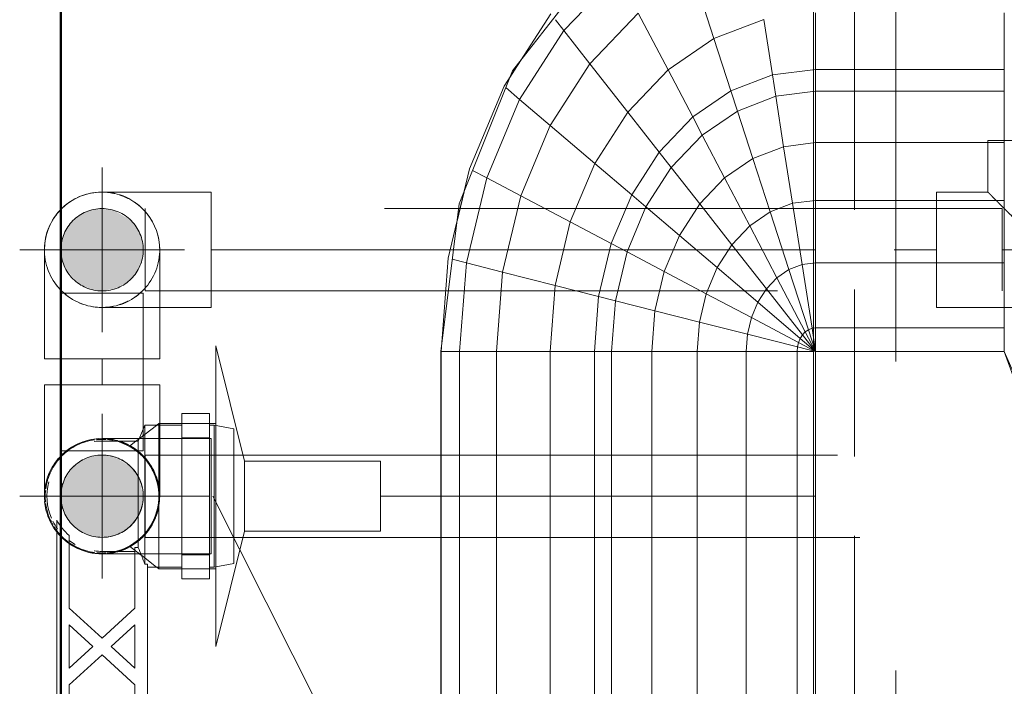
# Model space of a CAD drawing. Header units: millimetres. Extents: x -121 to 19418, y 4737 to 43947.
# Tile 29 of 42: x 13168 to 13407, y 40646 to 40808. Entities that reach past the tile are written whole.
import ezdxf

# ---------------------------------------------------------------- set-up
doc = ezdxf.new("R2010")
doc.units = ezdxf.units.MM
for name, pattern in [('ADSK_Осевая', [700, 500, -100, 0, -100]), ('ADSK_Скрыто', [300, 150, -150]), ('ADSK_Штриховая_ш3 п1_5', [225, 150, -75])]:
    doc.linetypes.add(name, pattern=pattern)
for name, color, linetype, lineweight in [('A-DETL-____-HDLN', 90, 'ADSK_Скрыто', 9), ('A-DETL-____-MBND', 5, 'ADSK_Штриховая_ш3 п1_5', 20), ('A-WALL-____-MCUT', 113, 'Continuous', 50), ('A-WALL-____-OTLN', 113, 'Continuous', 20), ('M-EQPM-____-OTLN', 50, 'Continuous', 20), ('P-PIPE-____-CNTR', 3, 'ADSK_Осевая', 20), ('P-PIPE-____-IDEN', 2, 'Continuous', 20), ('P-PIPE-____-OTLN', 3, 'Continuous', 20)]:
    doc.layers.add(name, color=color, linetype=linetype, lineweight=lineweight)

# ---------------------------------------------------------------- blocks, each defined once
blk = doc.blocks.new('Прямая форма - 83 new-610915-В_Этаж 04_Водопровод')
at = {"layer": 'A-WALL-____-MCUT', "color": 53}
blk.add_line((0, -50), (1843.81, -50), dxfattribs=at)
blk = doc.blocks.new('Прямая форма - SW - 013-610916-В_Этаж 04_Водопровод')
blk.add_blockref('Прямая форма - 83 new-610915-В_Этаж 04_Водопровод', (0, 0))
blk = doc.blocks.new('Прямая форма - 83 new-608916-В_Этаж 04_Водопровод')
at = {"layer": 'M-EQPM-____-OTLN', "color": 9}
for p, q in [((21.39, -92.32), (118.83, -92.32)), ((118.83, -92.28), (21.4, -92.28)), ((154.66, -96.74), (118.83, -92.28)), ((118.83, -92.32), (118.83, -96.84)), ((118.83, -92.32), (141.45, -94.07)), ((118.83, -96.84), (118.83, -92.32)), ((141.2, -95.06), (140.32, -98.51)), ((141.45, -94.07), (163.2, -99.24)), ((118.83, -96.84), (21.06, -96.84)), ((118.83, -96.84), (118.83, -105.76)), ((140.32, -98.51), (118.83, -96.84)), ((118.83, -105.76), (118.83, -96.84)), ((157.58, -97.91), (150.5, -96.22)), ((186.98, -109.66), (154.66, -96.74)), ((140.32, -98.51), (138.11, -107.25)), ((160.99, -103.42), (140.32, -98.51)), ((162.8, -99.99), (160.99, -103.42)), ((163.2, -99.24), (183.25, -107.65)), ((160.99, -103.42), (156.64, -111.66)), ((180.04, -111.41), (160.99, -103.42)), ((118.83, -105.76), (18.71, -105.76)), ((118.83, -105.76), (118.83, -118.79)), ((138.11, -107.25), (118.83, -105.76)), ((118.83, -118.79), (118.83, -105.76)), ((138.11, -107.25), (134.86, -120.03)), ((156.64, -111.66), (138.11, -107.25)), ((182.92, -108.03), (180.04, -111.41)), ((183.25, -107.65), (200.82, -118.96)), ((189.8, -111.86), (185.36, -109.01)), ((212.64, -129.78), (186.98, -109.66)), ((156.64, -111.66), (150.29, -123.7)), ((173.73, -118.82), (156.64, -111.66)), ((180.04, -111.41), (173.73, -118.82)), ((196.74, -122.16), (180.04, -111.41)), ((118.83, -118.79), (16.37, -118.79)), ((118.83, -118.79), (118.83, -129.56)), ((134.86, -120.03), (118.83, -118.79)), ((118.83, -129.56), (118.83, -118.79)), ((173.73, -118.82), (164.5, -129.66)), ((188.7, -128.46), (173.73, -118.82)), ((134.86, -120.03), (132.18, -130.59)), ((150.29, -123.7), (134.86, -120.03)), ((199.35, -120.11), (196.74, -122.16)), ((150.29, -123.7), (145.03, -133.65)), ((164.5, -129.66), (150.29, -123.7)), ((196.74, -122.16), (188.7, -128.46)), ((210.44, -135.26), (196.74, -122.16)), ((188.7, -128.46), (176.96, -137.68)), ((200.99, -140.21), (188.7, -128.46)), ((118.83, -129.56), (15, -129.56)), ((118.83, -129.56), (118.83, -133.71)), ((132.18, -130.59), (118.83, -129.56)), ((118.83, -133.71), (118.83, -129.56)), ((132.18, -130.59), (131.15, -134.66)), ((145.03, -133.65), (132.18, -130.59)), ((164.5, -129.66), (156.87, -138.61)), ((176.96, -137.68), (164.5, -129.66)), ((118.83, -133.71), (14.47, -133.71)), ((118.83, -133.71), (118.83, -143.5)), ((131.15, -134.66), (118.83, -133.71)), ((118.83, -143.5), (118.83, -133.71)), ((145.03, -133.65), (143.01, -137.48)), ((156.87, -138.61), (145.03, -133.65)), ((131.15, -134.66), (128.72, -144.27)), ((143.01, -137.48), (131.15, -134.66)), ((143.01, -137.48), (138.23, -146.53)), ((153.93, -142.06), (143.01, -137.48)), ((156.87, -138.61), (153.93, -142.06)), ((167.24, -145.29), (156.87, -138.61)), ((176.96, -137.68), (167.24, -145.29)), ((187.18, -147.45), (176.96, -137.68)), ((200.99, -140.21), (187.18, -147.45)), ((153.93, -142.06), (146.99, -150.2)), ((163.51, -148.22), (153.93, -142.06)), ((118.83, -143.5), (13.23, -143.5)), ((118.83, -143.5), (118.83, -154.51)), ((128.72, -144.27), (118.83, -143.5)), ((118.83, -154.51), (118.83, -143.5)), ((128.72, -144.27), (125.98, -155.06)), ((138.23, -146.53), (128.72, -144.27)), ((167.24, -145.29), (163.51, -148.22)), ((175.76, -153.43), (167.24, -145.29)), ((138.23, -146.53), (132.86, -156.7)), ((146.99, -150.2), (138.23, -146.53)), ((163.51, -148.22), (154.68, -155.15)), ((171.37, -155.74), (163.51, -148.22)), ((187.18, -147.45), (175.76, -153.43)), ((194.78, -158.6), (187.18, -147.45)), ((146.99, -150.2), (139.2, -159.35)), ((154.68, -155.15), (146.99, -150.2)), ((118.83, -154.51), (11.83, -154.51)), ((118.83, -154.51), (118.83, -166.38)), ((125.98, -155.06), (118.83, -154.51)), ((118.83, -166.38), (118.83, -154.51)), ((125.98, -155.06), (123.03, -166.71)), ((132.86, -156.7), (125.98, -155.06)), ((154.68, -155.15), (144.76, -162.93)), ((160.98, -161.18), (154.68, -155.15)), ((175.76, -153.43), (171.37, -155.74)), ((182.09, -162.72), (175.76, -153.43)), ((210.13, -153.61), (194.78, -158.6)), ((132.86, -156.7), (127.07, -167.67)), ((139.2, -159.35), (132.86, -156.7)), ((171.37, -155.74), (160.98, -161.18)), ((177.21, -164.3), (171.37, -155.74)), ((139.2, -159.35), (130.79, -169.23)), ((144.76, -162.93), (139.2, -159.35)), ((194.78, -158.6), (182.09, -162.72)), ((199.45, -170.69), (194.78, -158.6)), ((160.98, -161.18), (149.32, -167.29)), ((165.67, -168.05), (160.98, -161.18)), ((144.76, -162.93), (134.05, -171.33)), ((149.32, -167.29), (144.76, -162.93)), ((177.21, -164.3), (165.67, -168.05)), ((182.09, -162.72), (177.21, -164.3)), ((180.8, -173.6), (177.21, -164.3)), ((185.98, -172.79), (182.09, -162.72)), ((118.83, -166.38), (9.11, -166.38)), ((118.83, -166.38), (118.83, -178.78)), ((123.03, -166.71), (118.83, -166.38)), ((118.83, -178.78), (118.83, -166.38)), ((123.03, -166.71), (119.94, -178.86)), ((127.07, -167.67), (123.03, -166.71)), ((149.32, -167.29), (136.73, -173.89)), ((152.71, -172.26), (149.32, -167.29)), ((127.07, -167.67), (121.02, -179.12)), ((130.79, -169.23), (122.01, -179.53)), ((130.79, -169.23), (127.07, -167.67)), ((134.05, -171.33), (130.79, -169.23)), ((165.67, -168.05), (152.71, -172.26)), ((168.55, -175.51), (165.67, -168.05)), ((134.05, -171.33), (122.88, -180.09)), ((136.73, -173.89), (134.05, -171.33)), ((199.45, -170.69), (185.98, -172.79)), ((136.73, -173.89), (123.59, -180.77)), ((138.72, -176.81), (136.73, -173.89)), ((152.71, -172.26), (138.72, -176.81)), ((154.8, -177.66), (152.71, -172.26)), ((180.8, -173.6), (168.55, -175.51)), ((185.98, -172.79), (180.8, -173.6)), ((182.02, -183.27), (180.8, -173.6)), ((187.3, -183.27), (185.98, -172.79)), ((138.72, -176.81), (124.12, -181.55)), ((139.94, -179.98), (138.72, -176.81)), ((168.55, -175.51), (154.8, -177.66)), ((169.53, -183.27), (168.55, -175.51)), ((118.83, -178.78), (-118.83, -178.78)), ((118.83, -178.78), (118.83, -182.73)), ((119.94, -178.86), (118.83, -178.78)), ((118.83, -182.73), (118.83, -178.78)), ((119.94, -178.86), (118.83, -183.27)), ((121.02, -179.12), (118.83, -183.27)), ((121.02, -179.12), (119.94, -178.86)), ((122.01, -179.53), (121.02, -179.12)), ((154.8, -177.66), (139.94, -179.98)), ((155.5, -183.27), (154.8, -177.66)), ((122.01, -179.53), (118.83, -183.27)), ((122.88, -180.09), (118.83, -183.27)), ((123.59, -180.77), (118.83, -183.27)), ((124.12, -181.55), (118.83, -183.27)), ((122.88, -180.09), (122.01, -179.53)), ((123.59, -180.77), (122.88, -180.09)), ((124.12, -181.55), (123.59, -180.77)), ((124.45, -182.4), (124.12, -181.55)), ((139.94, -179.98), (124.45, -182.4)), ((140.36, -183.27), (139.94, -179.98)), ((5.34, -182.73), (118.83, -182.73)), ((118.83, -183.27), (7.85, -183.27)), ((124.45, -182.4), (118.83, -183.27)), ((118.83, -229.07), (118.83, -183.27)), ((118.83, -183.27), (124.56, -183.27)), ((124.56, -183.27), (118.83, -183.27)), ((118.83, -183.27), (118.83, -229.07)), ((124.56, -183.27), (124.45, -182.4)), ((124.56, -229.09), (124.56, -183.27)), ((124.56, -183.27), (140.36, -183.27)), ((140.36, -183.27), (124.56, -183.27)), ((140.36, -229.09), (140.36, -183.27)), ((140.36, -183.27), (155.5, -183.27)), ((155.5, -183.27), (140.36, -183.27)), ((155.5, -229.09), (155.5, -183.27)), ((155.5, -183.27), (169.53, -183.27)), ((169.53, -183.27), (155.5, -183.27)), ((169.53, -229.09), (169.53, -183.27)), ((169.53, -183.27), (182.02, -183.27)), ((182.02, -183.27), (169.53, -183.27)), ((182.02, -229.09), (182.02, -183.27)), ((182.02, -183.27), (187.3, -183.27)), ((187.3, -183.27), (182.02, -183.27)), ((187.3, -229.09), (187.3, -183.27)), ((187.3, -183.27), (201.03, -183.27)), ((201.03, -183.27), (187.3, -183.27)), ((118.83, -229.09), (49.02, -254.19)), ((73.23, -249.09), (118.83, -229.07)), ((124.56, -229.09), (118.83, -229.09)), ((140.36, -229.09), (124.56, -229.09)), ((155.5, -229.09), (140.36, -229.09)), ((169.53, -229.09), (155.5, -229.09)), ((182.02, -229.09), (169.53, -229.09)), ((187.3, -229.09), (182.02, -229.09)), ((201.03, -229.09), (187.3, -229.09))]:
    blk.add_line(p, q, dxfattribs=at)
blk = doc.blocks.new('Прямая форма - FU - 054-611796-В_Этаж 04_Водопровод')
blk.add_blockref('Прямая форма - 83 new-608916-В_Этаж 04_Водопровод', (0, 0))
blk = doc.blocks.new('83 new_ifc_RVT-1-В_Этаж 04_Водопровод')
at = {"layer": 'A-WALL-____-OTLN', "color": 9, "linetype": 'ADSK_Штриховая_ш3 п1_5', "lineweight": 20, "rotation": 90}
blk.add_blockref('Прямая форма - SW - 013-610916-В_Этаж 04_Водопровод', (25560.28, 40175.83), dxfattribs=at)
at = {"layer": 'M-EQPM-____-OTLN', "color": 9, "linetype": 'ADSK_Штриховая_ш3 п1_5', "lineweight": 20, "rotation": 90}
blk.add_blockref('Прямая форма - FU - 054-611796-В_Этаж 04_Водопровод', (25610.28, 40608.41), dxfattribs=at)
blk = doc.blocks.new('ADSK_Полипропилен_Отвод - Универсальный-V17-В_Этаж 04_Водопровод')
at = {"layer": 'P-PIPE-____-OTLN', "color": 150}
for p, q in [((25606.28, 40751.93), (25606.28, 40725.43)), ((25634.28, 40725.43), (25634.28, 40751.93)), ((25606.28, 40725.43), (25620.28, 40725.43)), ((25620.28, 40725.43), (25634.28, 40725.43))]:
    blk.add_line(p, q, dxfattribs=at)
for start, end in [(90, 180), (80.9787, 90), (0, 77.1738)]:
    blk.add_arc((25620.28, 40751.93), 14, start, end, dxfattribs=at)
blk = doc.blocks.new('ADSK_Полипропилен_Отвод - Универсальный-V26-В_Этаж 04_Водопровод')
at = {"layer": 'A-DETL-____-MBND', "color": 150}
for p, q in [((0, 14), (-26.5, 14)), ((-26.5, 14), (-26.5, -14)), ((14, -26.5), (14, 0)), ((-26.5, -14), (-14, -14)), ((-14, -14), (-14, -26.5)), ((-14, -26.5), (14, -26.5))]:
    blk.add_line(p, q, dxfattribs=at)
at = {"layer": 'A-DETL-____-MBND', "color": 150, "flags": 128}
blk.add_lwpolyline([(14, 0), (13.99, 0.56), (13.96, 1.12), (13.9, 1.68), (13.82, 2.23), (13.72, 2.78), (13.6, 3.33), (13.45, 3.87), (13.29, 4.4), (13.1, 4.93), (12.89, 5.45), (12.67, 5.96), (12.42, 6.46), (12.15, 6.96), (11.86, 7.44), (11.55, 7.9), (11.23, 8.36), (10.89, 8.8), (10.53, 9.23), (10.15, 9.64), (9.75, 10.04), (9.34, 10.43), (8.92, 10.79), (8.48, 11.14), (8.03, 11.47), (7.56, 11.78), (7.09, 12.07), (6.6, 12.35), (6.1, 12.6), (5.59, 12.84), (5.07, 13.05), (4.55, 13.24), (4.01, 13.41), (3.47, 13.56), (2.93, 13.69), (2.38, 13.8), (1.83, 13.88), (1.27, 13.94), (0.71, 13.98), (0.15, 14), (0, 14)], dxfattribs=at)
at = {"layer": 'A-DETL-____-MBND', "color": 150}
blk.add_open_spline([(-14, -14), (-13.99, -14), (-13.92, -13.93), (-13.71, -13.72), (-13.5, -13.5), (-13.23, -13.23), (-12.9, -12.91), (-12.53, -12.54), (-12.12, -12.12), (-11.69, -11.68), (-11.2, -11.2), (-10.69, -10.7), (-10.16, -10.16), (-9.62, -9.61), (-8.85, -8.85), (-8.05, -8.05), (-7.24, -7.23), (-6.4, -6.4), (-4.9, -4.9), (-2.69, -2.7), (-0.9, -0.89), (0, 0)], degree=3, knots=[0, 0, 0, 0, 0.071429, 0.107143, 0.142857, 0.178571, 0.214286, 0.25, 0.285714, 0.321429, 0.357143, 0.392857, 0.428571, 0.464286, 0.5, 0.571429, 0.607143, 0.642857, 0.714286, 0.857143, 1, 1, 1, 1], dxfattribs=at)
blk = doc.blocks.new('VTp_724_0 Водорозетка двойная - VTp_724_0-V15-В_Этаж 04_Водопровод')
at = {"layer": 'A-DETL-____-HDLN'}
for p, q in [((-77.18, -8.8), (-67.82, -8.8)), ((67.82, -8.8), (77.19, -8.8))]:
    blk.add_line(p, q, dxfattribs=at)
at = {"layer": 'M-EQPM-____-OTLN'}
for p, q in [((66.71, 11), (-66.71, 11)), ((-62.98, 8), (-45.3, 8)), ((-45.3, 8), (-38.02, 0)), ((-36, 2.23), (-41.25, 8)), ((-41.25, 8), (-30.75, 8)), ((-30.75, 8), (-36, 2.23)), ((-33.98, 0), (-26.7, 8)), ((-26.7, 8), (-9.3, 8)), ((-9.3, 8), (-2.02, 0)), ((0, 2.23), (-5.25, 8)), ((-5.25, 8), (5.25, 8)), ((5.25, 8), (0, 2.23)), ((2.02, 0), (9.3, 8)), ((9.3, 8), (26.7, 8)), ((26.7, 8), (33.98, 0)), ((36, 2.23), (30.75, 8)), ((30.75, 8), (41.25, 8)), ((41.25, 8), (36, 2.23)), ((38.02, 0), (45.3, 8)), ((45.3, 8), (62.98, 8)), ((-38.02, 0), (-45.3, -8)), ((-26.7, -8), (-33.98, 0)), ((-2.02, 0), (-9.3, -8)), ((9.3, -8), (2.02, 0)), ((33.98, 0), (26.7, -8)), ((45.3, -8), (38.02, 0)), ((-85.9, 0), (-85.9, -8.8)), ((-59.1, -8), (-59.1, 0)), ((-41.25, -8), (-36, -2.23)), ((-36, -2.23), (-30.75, -8)), ((-5.25, -8), (0, -2.23)), ((0, -2.23), (5.25, -8)), ((30.75, -8), (36, -2.23)), ((36, -2.23), (41.25, -8)), ((59.1, 0), (59.1, -8)), ((85.9, -8.8), (85.9, 0)), ((-85.9, -8.8), (-89.75, -10.4)), ((-85.9, -8.8), (-83.2, -8.8)), ((-82.84, -8.8), (-77.23, -8.8)), ((-67.77, -8.8), (-60.07, -8.8)), ((-45.3, -8), (-60.07, -8)), ((-60.07, -8), (-60.07, -8.8)), ((-30.75, -8), (-41.25, -8)), ((-9.3, -8), (-26.7, -8)), ((5.25, -8), (-5.25, -8)), ((26.7, -8), (9.3, -8)), ((41.25, -8), (30.75, -8)), ((60.07, -8), (45.3, -8)), ((60.07, -8.8), (60.07, -8)), ((60.07, -8.8), (67.77, -8.8)), ((77.23, -8.8), (85.9, -8.8)), ((89.75, -10.4), (85.9, -8.8)), ((-89.75, -10.4), (-89.75, -19.4)), ((-89.75, -10.4), (-55.99, -10.4)), ((-55.99, -10.4), (-55.99, -11)), ((-55.99, -11), (55.99, -11)), ((-55.25, -19.4), (-55.25, -11)), ((55.25, -11), (55.25, -19.4)), ((55.99, -10.4), (89.75, -10.4)), ((55.99, -11), (55.99, -10.4)), ((89.75, -19.4), (89.75, -10.4)), ((-92.58, -19.4), (-86.7, -19.4)), ((-92.58, -26.1), (-92.58, -19.4)), ((-86.7, -19.4), (-72.5, -19.4)), ((-86.7, -26.1), (-86.7, -19.4)), ((-72.5, -19.4), (-58.3, -19.4)), ((-72.5, -26.1), (-72.5, -19.4)), ((-58.3, -19.4), (-52.42, -19.4)), ((-58.3, -19.4), (-58.3, -26.1)), ((-52.42, -26.1), (-52.42, -19.4)), ((52.42, -19.4), (58.3, -19.4)), ((52.42, -26.1), (52.42, -19.4)), ((58.3, -19.4), (72.5, -19.4)), ((58.3, -26.1), (58.3, -19.4)), ((72.5, -19.4), (86.7, -19.4)), ((72.5, -26.1), (72.5, -19.4)), ((86.7, -19.4), (92.58, -19.4)), ((86.7, -19.4), (86.7, -26.1)), ((92.58, -26.1), (92.58, -19.4)), ((-86.7, -26.1), (-92.58, -26.1)), ((-89.75, -26.1), (-89.75, -27.2)), ((-72.5, -26.1), (-86.7, -26.1)), ((-58.3, -26.1), (-72.5, -26.1)), ((-52.42, -26.1), (-58.3, -26.1)), ((-55.25, -27.2), (-55.25, -26.1)), ((58.3, -26.1), (52.42, -26.1)), ((55.25, -26.1), (55.25, -27.2)), ((72.5, -26.1), (58.3, -26.1)), ((86.7, -26.1), (72.5, -26.1)), ((92.58, -26.1), (86.7, -26.1)), ((89.75, -27.2), (89.75, -26.1)), ((-89.75, -27.2), (-88.85, -32)), ((-89.75, -27.2), (-55.25, -27.2)), ((-56.15, -32), (-55.25, -27.2)), ((55.25, -27.2), (56.15, -32)), ((55.25, -27.2), (89.75, -27.2)), ((88.85, -32), (89.75, -27.2)), ((-88.85, -32), (-56.15, -32)), ((56.15, -32), (88.85, -32))]:
    blk.add_line(p, q, dxfattribs=at)
for centre, radius, start, end in [((-72.5, 0), 13.4, 66.3552, 120), ((72.5, 0), 13.4, 75, 113.6489), ((-72.5, 0), 13.4, 53.6935, 63.1064), ((72.5, 0), 13.4, 116.8936, 126.3065), ((-72.5, 0), 13.4, 32.6742, 37.0264), ((-72.5, 0), 13.4, 31.2223, 36.9182), ((-72.5, 0), 13.4, 29.2091, 36.6564), ((72.5, 0), 13.4, 143.3436, 150.7909), ((72.5, 0), 13.4, 143.0818, 148.7777), ((72.5, 0), 13.4, 142.9736, 147.3258), ((-72.5, 0), 13.4, 171.7848, 180), ((-72.5, 0), 13.4, 360, 8.1679), ((-72.5, 0), 13.4, 0, 7.4391), ((72.5, 0), 13.4, 171.8321, 180), ((72.5, 0), 13.4, 172.5609, 180), ((72.5, 0), 13.4, 0, 8.2152), ((-212.07, -402.15), 421.7, 68.2764, 68.8715), ((212.07, -402.15), 421.7, 111.1285, 111.7236)]:
    blk.add_arc(centre, radius, start, end, dxfattribs=at)
for points in [[(-66.71, 11), (-65.99, 10.62), (-64.66, 9.75), (-63.51, 8.62), (-62.98, 8)], [(62.98, 8), (63.51, 8.62), (64.66, 9.75), (65.99, 10.62), (66.71, 11)]]:
    blk.add_open_spline(points, degree=3, dxfattribs=at)
blk = doc.blocks.new('PP-R Вентиль с хромированной рукояткой Белый - PP-R Вентиль с хромированной рукояткой Белый-1617546-В_Этаж 04_Водопровод')
at = {"layer": 'A-DETL-____-HDLN', "color": 140}
for p, q in [((25633.5, 40709.3), (25629.4, 40706.13)), ((25634.08, 40709.75), (25633.63, 40709.4)), ((25634.23, 40709.75), (25634.08, 40709.75)), ((25634.08, 40709.75), (25634.08, 40692.1)), ((25646.33, 40709.75), (25639.73, 40709.75)), ((25647.88, 40709.23), (25647.88, 40674.88)), ((25628.52, 40705.45), (25626.94, 40704.24)), ((25629.24, 40706.01), (25628.65, 40705.55)), ((25634.08, 40692.1), (25634.08, 40674.72)), ((25626.94, 40679.97), (25629.76, 40677.79)), ((25629.91, 40677.67), (25633.5, 40674.9)), ((25633.63, 40674.8), (25634.08, 40674.45)), ((25639.73, 40674.45), (25646.33, 40674.45))]:
    blk.add_line(p, q, dxfattribs=at)
for radius, start, end in [(13.8, 97.3449, 135), (13.8, 90, 95.7116), (13.8, 86.099, 90), (13.8, 45, 84.9944), (13.8, 135, 172.6551), (10, 90, 270), (10, 270, 90), (13.8, 38.3473, 45), (13.8, 322.6352, 37.3592), (13.8, 174.2884, 180), (13.8, 180, 185.7116), (13.8, 187.3449, 210.6209), (13.8, 211.7256, 225), (13.8, 225, 262.6551), (13.8, 275.0056, 321.6583), (13.8, 264.744, 270), (13.8, 270, 273.901)]:
    blk.add_arc((25620.28, 40692.1), radius, start, end, dxfattribs=at)
for points, knots in [([(25634.08, 40692.1), (25634.08, 40693.07), (25633.93, 40694.46), (25633.56, 40695.91), (25633.3, 40696.69), (25633.09, 40697.25), (25632.86, 40697.79), (25632.54, 40698.47), (25632.1, 40699.25), (25631.64, 40699.96), (25631.25, 40700.48), (25630.87, 40700.96), (25630.38, 40701.52), (25629.6, 40702.31), (25628.87, 40702.92), (25628.22, 40703.39), (25627.62, 40703.8), (25627.17, 40704.06), (25626.97, 40704.17), (25626.92, 40704.2), (25626.97, 40704.17), (25627.07, 40704.12), (25627.14, 40704.08)], [0, 0, 0, 0, 0.0555556, 0.0833333, 0.0972222, 0.1111111, 0.125, 0.1388889, 0.1666667, 0.1944444, 0.2083333, 0.2222222, 0.25, 0.2777778, 0.3333333, 0.3611111, 0.3888889, 0.4444444, 0.4722222, 0.5, 0.5277778, 0.5555556, 0.5555556, 0.5555556, 0.5555556]), ([(25633.09, 40697.25), (25633.16, 40697.07), (25633.3, 40696.69), (25633.56, 40695.91), (25633.72, 40695.29), (25633.81, 40694.86)], [0.88888889, 0.88888889, 0.88888889, 0.88888889, 0.90277778, 0.91666667, 0.94444444, 0.94444444, 0.94444444, 0.94444444]), ([(25627.14, 40680.13), (25627.28, 40680.21), (25627.62, 40680.4), (25628.22, 40680.81), (25628.87, 40681.28), (25629.6, 40681.9), (25630.38, 40682.68), (25630.87, 40683.24), (25631.25, 40683.73), (25631.64, 40684.24), (25632.1, 40684.95), (25632.54, 40685.73), (25632.86, 40686.41), (25633.09, 40686.95), (25633.3, 40687.51), (25633.56, 40688.29), (25633.93, 40689.75), (25634.08, 40691.13), (25634.08, 40692.1)], [0.5555556, 0.5555556, 0.5555556, 0.5555556, 0.6111111, 0.6388889, 0.6666667, 0.7222222, 0.75, 0.7777778, 0.7916667, 0.8055556, 0.8333333, 0.8611111, 0.875, 0.8888889, 0.9027778, 0.9166667, 0.9444444, 1, 1, 1, 1]), ([(25633.81, 40689.35), (25633.72, 40688.92), (25633.56, 40688.29), (25633.3, 40687.51), (25633.16, 40687.13), (25633.09, 40686.95)], [0.05555556, 0.05555556, 0.05555556, 0.05555556, 0.08333333, 0.09722222, 0.11111111, 0.11111111, 0.11111111, 0.11111111]), ([(25627.04, 40680.07), (25627.02, 40680.06), (25626.96, 40680.02), (25626.92, 40680), (25626.96, 40680.02), (25627.02, 40680.06), (25627.04, 40680.07)], [0.45985836, 0.45985836, 0.45985836, 0.45985836, 0.47222222, 0.5, 0.52777778, 0.53992102, 0.53992102, 0.53992102, 0.53992102])]:
    blk.add_open_spline(points, degree=3, knots=knots, dxfattribs=at)
at = {"layer": 'P-PIPE-____-OTLN', "color": 150}
for p, q in [((25654.88, 40700.6), (25647.88, 40728.6)), ((25647.88, 40728.6), (25647.88, 40709.28)), ((25639.68, 40709.75), (25634.28, 40709.75)), ((25647.88, 40709.75), (25646.38, 40709.75)), ((25687.88, 40700.6), (25654.88, 40700.6)), ((25654.88, 40700.6), (25654.88, 40683.6)), ((25687.88, 40683.6), (25687.88, 40700.6)), ((25647.88, 40655.6), (25654.88, 40683.6)), ((25654.88, 40683.6), (25687.88, 40683.6)), ((25634.08, 40674.72), (25634.08, 40674.45)), ((25634.08, 40674.45), (25639.68, 40674.45)), ((25646.38, 40674.45), (25647.88, 40674.45)), ((25647.88, 40674.83), (25647.88, 40655.6))]:
    blk.add_line(p, q, dxfattribs=at)
blk = doc.blocks.new('ADSK_Полипропилен_Отвод - Универсальный-V19-В_Этаж 04_Водопровод')
at = {"layer": 'A-DETL-____-HDLN', "color": 140}
for p, q in [((25620.28, 40761.93), (25620.28, 40741.93)), ((25620.28, 40737.93), (25634.13, 40737.93))]:
    blk.add_line(p, q, dxfattribs=at)
at = {"layer": 'A-DETL-____-HDLN', "color": 140, "flags": 128}
for points in [[(25606.49, 40749.55), (25606.4, 40750.1), (25606.34, 40750.66)], [(25607.68, 40745.83), (25607.45, 40746.34), (25607.23, 40746.86), (25607.04, 40747.38)], [(25609.86, 40742.59), (25609.49, 40743.01), (25609.15, 40743.45), (25608.81, 40743.9), (25608.8, 40743.92)], [(25612.38, 40740.38), (25611.92, 40740.7), (25611.48, 40741.04), (25611.05, 40741.4)], [(25615.88, 40738.64), (25615.35, 40738.83), (25614.83, 40739.04), (25614.32, 40739.26)], [(25619.16, 40737.97), (25618.61, 40738.03), (25618.05, 40738.11), (25617.5, 40738.21)]]:
    blk.add_lwpolyline(points, dxfattribs=at)
at = {"layer": 'A-DETL-____-HDLN', "color": 140}
for radius, start, end in [(14, 77.3774, 80.7751), (10, 90, 270), (10, 270, 90), (14, 181.5599, 358.4401)]:
    blk.add_arc((25620.28, 40751.93), radius, start, end, dxfattribs=at)
for points in [[(25628.13, 40740.34), (25628.33, 40740.47), (25628.74, 40740.76), (25629.32, 40741.23), (25629.89, 40741.74), (25630.26, 40742.11), (25630.44, 40742.3)], [(25620.28, 40737.93), (25621.18, 40737.93), (25622.08, 40738.02), (25622.97, 40738.19)]]:
    blk.add_open_spline(points, degree=3, dxfattribs=at)
blk.add_open_spline([(25624.48, 40738.57), (25624.86, 40738.69), (25625.6, 40738.96), (25626.33, 40739.3), (25626.69, 40739.48)], degree=3, knots=[0.2241092, 0.2241092, 0.2241092, 0.2241092, 0.2857143, 0.3456864, 0.3456864, 0.3456864, 0.3456864], dxfattribs=at)
at = {"layer": 'A-DETL-____-MBND', "color": 150}
for p, q in [((25646.78, 40765.93), (25620.28, 40765.93)), ((25646.78, 40751.93), (25646.78, 40765.93)), ((25646.78, 40737.93), (25646.78, 40751.93)), ((25634.18, 40737.93), (25646.78, 40737.93))]:
    blk.add_line(p, q, dxfattribs=at)
at = {"layer": 'A-DETL-____-MBND', "color": 150, "flags": 128}
for points in [[(25614.05, 40764.47), (25614.55, 40764.7), (25615.07, 40764.92), (25615.59, 40765.12)], [(25617.76, 40765.7), (25618.31, 40765.79), (25618.86, 40765.86), (25619.42, 40765.9)], [(25611.25, 40762.62), (25611.68, 40762.98), (25612.13, 40763.31), (25612.59, 40763.63)], [(25608.64, 40759.71), (25608.96, 40760.17), (25609.3, 40760.62), (25609.66, 40761.05)], [(25607.13, 40756.72), (25607.33, 40757.24), (25607.55, 40757.76), (25607.8, 40758.26)], [(25606.32, 40752.9), (25606.37, 40753.46), (25606.44, 40754.01), (25606.53, 40754.56)]]:
    blk.add_lwpolyline(points, dxfattribs=at)
at = {"layer": 'A-DETL-____-MBND', "color": 150}
for start, end in [(80.9787, 180), (0, 77.1738)]:
    blk.add_arc((25620.28, 40751.93), 14, start, end, dxfattribs=at)
blk.add_open_spline([(25622.97, 40765.67), (25622.08, 40765.84), (25621.18, 40765.93), (25620.28, 40765.93)], degree=3, dxfattribs=at)
for points, knots in [([(25626.69, 40764.38), (25626.33, 40764.56), (25625.6, 40764.9), (25624.86, 40765.17), (25624.48, 40765.29)], [0.6543136, 0.6543136, 0.6543136, 0.6543136, 0.7142857, 0.7758908, 0.7758908, 0.7758908, 0.7758908]), ([(25630.44, 40761.56), (25630.26, 40761.75), (25629.89, 40762.12), (25629.13, 40762.8), (25628.54, 40763.25), (25628.13, 40763.53)], [0.4285714, 0.4285714, 0.4285714, 0.4285714, 0.4642857, 0.5, 0.5714286, 0.5714286, 0.5714286, 0.5714286])]:
    blk.add_open_spline(points, degree=3, knots=knots, dxfattribs=at)
blk = doc.blocks.new('ADSK_Полипропилен_Отвод - Универсальный-V20-В_Этаж 04_Водопровод')
at = {"layer": 'A-DETL-____-HDLN', "color": 140}
for p, q in [((25646.78, 40706.1), (25620.66, 40706.1)), ((25646.78, 40692.1), (25646.78, 40706.1)), ((25620.28, 40702.1), (25620.28, 40682.1)), ((25646.78, 40678.1), (25646.78, 40692.1)), ((25609.23, 40683.51), (25609.15, 40683.62)), ((25620.28, 40678.1), (25646.78, 40678.1))]:
    blk.add_line(p, q, dxfattribs=at)
at = {"layer": 'A-DETL-____-HDLN', "color": 140, "flags": 128}
for points in [[(25614.05, 40704.64), (25614.55, 40704.88), (25615.07, 40705.09), (25615.59, 40705.29)], [(25617.76, 40705.87), (25618.31, 40705.96), (25618.86, 40706.03), (25619.42, 40706.07)], [(25611.25, 40702.79), (25611.68, 40703.15), (25612.13, 40703.48), (25612.59, 40703.8)], [(25608.64, 40699.88), (25608.96, 40700.34), (25609.3, 40700.79), (25609.66, 40701.22)], [(25607.13, 40696.89), (25607.33, 40697.41), (25607.55, 40697.93), (25607.8, 40698.43)], [(25606.32, 40693.07), (25606.37, 40693.63), (25606.44, 40694.18), (25606.53, 40694.73)], [(25609.86, 40682.76), (25609.49, 40683.18), (25609.33, 40683.38)], [(25612.38, 40680.55), (25611.92, 40680.87), (25611.48, 40681.22), (25611.05, 40681.58)], [(25615.88, 40678.81), (25615.35, 40679), (25614.83, 40679.21), (25614.32, 40679.43)], [(25619.16, 40678.15), (25618.61, 40678.2), (25618.05, 40678.28), (25617.5, 40678.38)]]:
    blk.add_lwpolyline(points, dxfattribs=at)
at = {"layer": 'A-DETL-____-HDLN', "color": 140}
for radius, start, end in [(14, 74.2133, 75), (14, 60, 73.1492), (14, 0, 60), (10, 90, 270), (10, 30, 90), (10, 28.5979, 30), (10, 15, 27.6353), (10, 345, 15), (14, 286.8508, 0), (10, 332.3683, 345), (10, 270, 330), (10, 330, 331.3927), (14, 217.9149, 285.7867)]:
    blk.add_arc((25620.28, 40692.1), radius, start, end, dxfattribs=at)
for points in [[(25622.97, 40705.84), (25622.56, 40705.92), (25622.14, 40705.98), (25621.72, 40706.03)], [(25628.13, 40680.51), (25628.33, 40680.64), (25628.74, 40680.93), (25629.32, 40681.4), (25629.89, 40681.91), (25630.26, 40682.28), (25630.44, 40682.47)], [(25620.28, 40678.1), (25621.18, 40678.1), (25622.08, 40678.19), (25622.97, 40678.36)]]:
    blk.add_open_spline(points, degree=3, dxfattribs=at)
for points, knots in [([(25626.69, 40704.55), (25626.33, 40704.73), (25625.6, 40705.07), (25624.86, 40705.34), (25624.48, 40705.46)], [0.6543136, 0.6543136, 0.6543136, 0.6543136, 0.7142857, 0.7758908, 0.7758908, 0.7758908, 0.7758908]), ([(25630.44, 40701.73), (25630.26, 40701.92), (25629.89, 40702.29), (25629.13, 40702.97), (25628.54, 40703.42), (25628.13, 40703.7)], [0.4285714, 0.4285714, 0.4285714, 0.4285714, 0.4642857, 0.5, 0.5714286, 0.5714286, 0.5714286, 0.5714286]), ([(25624.48, 40678.75), (25624.86, 40678.86), (25625.6, 40679.13), (25626.33, 40679.47), (25626.69, 40679.65)], [0.2241092, 0.2241092, 0.2241092, 0.2241092, 0.2857143, 0.3456864, 0.3456864, 0.3456864, 0.3456864])]:
    blk.add_open_spline(points, degree=3, knots=knots, dxfattribs=at)
at = {"layer": 'A-DETL-____-MBND', "color": 150}
blk.add_line((25609.15, 40683.62), (25608.81, 40684.07), dxfattribs=at)
at = {"layer": 'A-DETL-____-MBND', "color": 150, "flags": 128}
for points in [[(25606.49, 40689.72), (25606.4, 40690.28), (25606.34, 40690.83)], [(25607.68, 40686), (25607.45, 40686.51), (25607.23, 40687.03), (25607.04, 40687.55)]]:
    blk.add_lwpolyline(points, dxfattribs=at)

msp = doc.modelspace()

# ---------------------------------------------------------------- hatches: boundary and pattern name
at = {"layer": 'P-PIPE-____-OTLN'}
for points in [[(13187.71, 40741.93), (13190.81, 40742.48), (13193.57, 40743.92), (13194.79, 40744.86), (13196.37, 40746.93), (13197.37, 40749.34), (13197.71, 40751.93), (13197.37, 40754.52), (13196.37, 40756.93), (13194.79, 40759), (13190.81, 40761.38), (13190.3, 40761.59), (13187.71, 40761.93), (13185.13, 40761.59), (13182.71, 40760.59), (13180.64, 40759), (13179.05, 40756.93), (13178.05, 40754.52), (13177.71, 40751.93), (13178.05, 40749.34), (13179.05, 40746.93), (13181.86, 40743.92), (13182.71, 40743.27), (13185.13, 40742.27)], [(13187.71, 40682.1), (13190.81, 40682.65), (13192.71, 40683.44), (13194.79, 40685.03), (13196.37, 40687.1), (13197.37, 40689.51), (13197.71, 40692.1), (13196.81, 40696.05), (13196.37, 40697.1), (13194.79, 40699.17), (13190.81, 40701.55), (13190.3, 40701.76), (13187.71, 40702.1), (13185.13, 40701.76), (13182.71, 40700.76), (13180.64, 40699.17), (13178.62, 40696.05), (13178.05, 40694.69), (13177.71, 40692.1), (13178.05, 40689.51), (13179.05, 40687.1), (13180.64, 40685.03), (13182.71, 40683.44), (13185.13, 40682.44)], [(13187.71, 40682.1), (13190.81, 40682.65), (13192.71, 40683.44), (13194.79, 40685.03), (13196.37, 40687.1), (13197.37, 40689.51), (13197.71, 40692.1), (13196.81, 40696.05), (13196.37, 40697.1), (13194.79, 40699.17), (13190.81, 40701.55), (13190.3, 40701.76), (13187.71, 40702.1), (13185.13, 40701.76), (13182.71, 40700.76), (13180.64, 40699.17), (13178.62, 40696.05), (13178.05, 40694.69), (13177.71, 40692.1), (13178.05, 40689.51), (13179.05, 40687.1), (13180.64, 40685.03), (13182.71, 40683.44), (13185.13, 40682.44)]]:
    msp.add_hatch(color=256, dxfattribs=at).paths.add_polyline_path(points)

# ---------------------------------------------------------------- linework, layer by layer
at = {"layer": 'A-DETL-____-HDLN', "color": 140}
for p, q in [((13198.21, 40761.93), (13198.21, 40761.21)), ((13198.21, 40761.04), (13198.21, 40741.93)), ((13406.31, 40741.93), (13406.31, 40761.93)), ((13197.71, 40741.43), (13177.71, 40741.43)), ((13198.21, 40741.93), (13201.66, 40741.93)), ((13197.71, 40703.1), (13197.71, 40708.26)), ((13201.71, 40703.1), (13201.71, 40709.3)), ((13177.71, 40703.1), (13179.15, 40703.1)), ((13179.29, 40703.1), (13197.71, 40703.1)), ((13201.71, 40692.1), (13201.71, 40703.1)), ((13221.85, 40702.1), (13198.21, 40702.1)), ((13198.21, 40702.1), (13198.21, 40682.1)), ((13198.21, 40682.1), (13221.67, 40682.1))]:
    msp.add_line(p, q, dxfattribs=at)
for radius, start, end in [(14, 74.2133, 75), (14, 60, 73.1492), (14, 286.8508, 60), (10, 90, 270), (10, 118.2311, 123.6161), (10, 30, 90), (10, 56.3839, 61.7689), (10, 132.2133, 138.783), (10, 41.217, 47.7867), (10, 146.8039, 153.3926), (10, 26.6074, 33.1961), (10, 28.5979, 30), (10, 15, 27.6353), (10, 161.4061, 167.9884), (10, 12.0116, 18.5939), (10, 345, 15), (10, 176.0254, 182.5745), (10, 357.4255, 3.9746), (10, 190.6714, 197.154), (10, 332.3683, 345), (10, 342.846, 349.3286), (10, 205.3623, 211.7286), (10, 270, 330), (10, 328.2714, 334.6377), (10, 330, 331.3927), (14, 217.784, 270), (14, 270, 285.7867)]:
    msp.add_arc((13187.71, 40692.1), radius, start, end, dxfattribs=at)
at = {"layer": 'A-DETL-____-MBND', "color": 220}
for p, q in [((13360.44, 40848.79), (13360.44, 40499.78)), ((13380.44, 40499.78), (13380.44, 40848.79)), ((13370.44, 40832.79), (13370.44, 40761.59)), ((13370.44, 40742.27), (13370.44, 40701.76)), ((13370.44, 40682.44), (13370.44, 40556.76))]:
    msp.add_line(p, q, dxfattribs=at)
at = {"layer": 'A-DETL-____-MBND', "color": 150}
for p, q in [((13406.31, 40761.93), (13198.21, 40761.93)), ((13214.21, 40751.93), (13360.78, 40751.93)), ((13380.1, 40751.93), (13390.31, 40751.93)), ((13416.81, 40751.93), (13406.31, 40751.93)), ((13201.71, 40741.93), (13406.31, 40741.93)), ((13816.34, 40702.1), (13221.9, 40702.1)), ((13360.78, 40692.1), (13255.31, 40692.1)), ((13800.34, 40692.1), (13380.1, 40692.1)), ((13221.72, 40682.1), (13816.34, 40682.1))]:
    msp.add_line(p, q, dxfattribs=at)
at = {"layer": 'P-PIPE-____-CNTR', "color": 150}
for p, q in [((13187.71, 40731.93), (13187.71, 40771.93)), ((13167.71, 40751.93), (13207.71, 40751.93)), ((13187.71, 40719.1), (13187.71, 40725.43)), ((13187.71, 40672.1), (13187.71, 40712.1)), ((13187.71, 40672.1), (13187.71, 40712.1)), ((13187.71, 40672.1), (13187.71, 40712.1)), ((13167.71, 40692.1), (13207.71, 40692.1)), ((13167.71, 40692.1), (13207.71, 40692.1)), ((13167.71, 40692.1), (13207.71, 40692.1))]:
    msp.add_line(p, q, dxfattribs=at)
at = {"layer": 'P-PIPE-____-IDEN'}
msp.add_line((13214.61, 40692.1), (13811.47, 39507.4), dxfattribs=at)
at = {"layer": 'P-PIPE-____-OTLN', "color": 150}
for p, q in [((13177.71, 40741.43), (13177.71, 40703.1)), ((13197.71, 40708.39), (13197.71, 40741.43)), ((13173.71, 40719.1), (13173.71, 40703.1)), ((13187.71, 40719.1), (13173.71, 40719.1)), ((13201.71, 40719.1), (13187.71, 40719.1)), ((13201.71, 40709.35), (13201.71, 40719.1)), ((13173.71, 40703.1), (13173.71, 40692.1))]:
    msp.add_line(p, q, dxfattribs=at)
for start, end in [(90, 217.5804), (75, 90)]:
    msp.add_arc((13187.71, 40692.1), 14, start, end, dxfattribs=at)

# ---------------------------------------------------------------- block references
at = {"lineweight": 9}
msp.add_blockref('83 new_ifc_RVT-1-В_Этаж 04_Водопровод', (-12432.57, 0), dxfattribs=at)
at = {"layer": 'A-DETL-____-HDLN', "color": 140}
for name in ['ADSK_Полипропилен_Отвод - Универсальный-V19-В_Этаж 04_Водопровод', 'PP-R Вентиль с хромированной рукояткой Белый - PP-R Вентиль с хромированной рукояткой Белый-1617546-В_Этаж 04_Водопровод', 'ADSK_Полипропилен_Отвод - Универсальный-V20-В_Этаж 04_Водопровод']:
    msp.add_blockref(name, (-12432.57, 0), dxfattribs=at)
at = {"layer": 'A-DETL-____-HDLN', "rotation": 89.99999999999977}
msp.add_blockref('VTp_724_0 Водорозетка двойная - VTp_724_0-V15-В_Этаж 04_Водопровод', (13187.71, 40619.6), dxfattribs=at)
at = {"layer": 'A-DETL-____-MBND', "color": 150, "rotation": 269.9999999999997}
msp.add_blockref('ADSK_Полипропилен_Отвод - Универсальный-V26-В_Этаж 04_Водопровод', (13416.81, 40751.93), dxfattribs=at)
at = {"layer": 'P-PIPE-____-OTLN', "color": 150}
msp.add_blockref('ADSK_Полипропилен_Отвод - Универсальный-V17-В_Этаж 04_Водопровод', (-12432.57, 0), dxfattribs=at)

doc.saveas('drawing.dxf')
